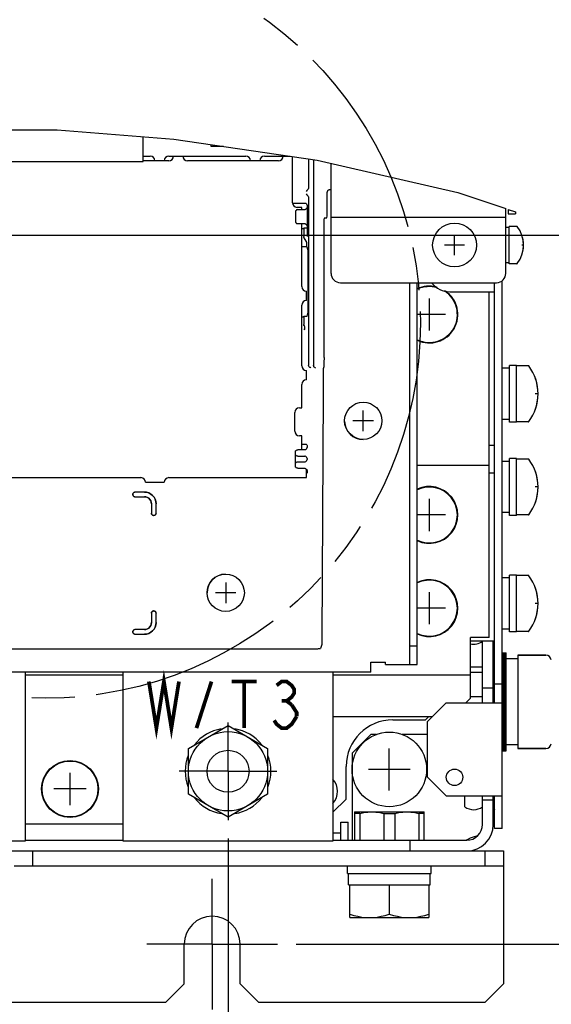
# Model space of a CAD drawing. Extents: x 27 to 410, y 33 to 287.
# Tile 27 of 31: x 262 to 291, y 76 to 129. Entities that reach past the tile are written whole.
import ezdxf

# ---------------------------------------------------------------- set-up
doc = ezdxf.new("R2010")
doc.units = 0
doc.header["$LTSCALE"] = 23.1
doc.linetypes.add('CENTER', pattern=[0.6, 0.375, -0.075, 0.075, -0.075])
doc.linetypes.add('PHANTOM', pattern=[0.8, 0.45, -0.05, 0.1, -0.05, 0.1, -0.05])
doc.layers.get('0').update_dxf_attribs({"linetype": 'CONTINUOUS'})
for name, color, linetype in [('ALL_AXIS', 7, 'CONTINUOUS'), ('ALL_CHAMFER_FEAT', 7, 'CONTINUOUS'), ('ALL_CURVE', 7, 'CONTINUOUS'), ('ALL_DIM', 7, 'CONTINUOUS'), ('ALL_FEATURES', 7, 'CONTINUOUS'), ('ALL_NOTE', 7, 'CONTINUOUS'), ('DEFAULT_3', 7, 'PHANTOM')]:
    doc.layers.add(name, color=color, linetype=linetype)
doc.dimstyles.get("Standard").update_dxf_attribs({"dimtxt": 2.5, "dimasz": 2.5, "dimexe": 1.25, "dimexo": 0.625, "dimtad": 1, "dimcen": 2.5, "dimazin": 3, "dimtfac": 1, "dimtmove": 0, "dimatfit": 3})

# ---------------------------------------------------------------- blocks, each defined once
blk = doc.blocks.new('_OPEN')
at = {"color": 0, "linetype": 'BYBLOCK'}
for p, q in [((0, 0), (-1, 0.25)), ((-1, -0.25), (0, 0)), ((-1, 0), (0, 0))]:
    blk.add_line(p, q, dxfattribs=at)
blk = doc.blocks.new('*D21')
at = {"layer": 'ALL_DIM', "color": 2, "linetype": 'CONTINUOUS'}
for p, q in [((240.169, 84.802), (240.169, 49.016)), ((273.169, 84.802), (273.169, 66.686)), ((273.169, 54.997), (273.169, 49.016)), ((240.169, 50.016), (256.669, 50.016)), ((273.169, 50.016), (256.669, 50.016))]:
    blk.add_line(p, q, dxfattribs=at)
at = {"layer": 'ALL_DIM', "color": 2, "linetype": 'CONTINUOUS', "xscale": 2, "yscale": 2, "zscale": 2, "rotation": 180}
blk.add_blockref('_OPEN', (240.169, 50.016), dxfattribs=at)
at = {"layer": 'ALL_DIM', "color": 2, "linetype": 'CONTINUOUS', "xscale": 2, "yscale": 2, "zscale": 2}
blk.add_blockref('_OPEN', (273.169, 50.016), dxfattribs=at)
blk = doc.blocks.new('*D23')
at = {"layer": 'ALL_DIM', "color": 2, "linetype": 'CONTINUOUS'}
for p, q in [((256.982, 117.166), (306.667, 117.166)), ((305.667, 117.166), (305.667, 98.153)), ((305.667, 79.141), (305.667, 98.153)), ((276.819, 79.141), (306.667, 79.141))]:
    blk.add_line(p, q, dxfattribs=at)
at = {"layer": 'ALL_DIM', "color": 2, "linetype": 'CONTINUOUS', "xscale": 2, "yscale": 2, "zscale": 2}
for p, rotation in [((305.667, 117.166), 90), ((305.667, 79.141), 270)]:
    blk.add_blockref('_OPEN', p, dxfattribs=dict(at, rotation=rotation))

msp = doc.modelspace()

# ---------------------------------------------------------------- linework, layer by layer
at = {"color": 7, "linetype": 'CONTINUOUS'}
for p, q in [((257.745, 122.807), (264, 122.828)), ((264, 122.828), (270.264, 122.33)), ((270.264, 122.33), (277.95, 121.203)), ((277.95, 121.203), (285.488, 119.467)), ((285.488, 119.467), (288.069, 118.6)), ((288.194, 118.558), (288.594, 118.424))]:
    msp.add_line(p, q, dxfattribs=at)
at = {"layer": 'ALL_AXIS', "color": 7, "linetype": 'CONTINUOUS'}
for p, q in [((268.619, 121.416), (268.994, 121.416)), ((269.994, 121.166), (268.619, 121.166)), ((269.994, 121.416), (274.119, 121.416)), ((275.869, 121.166), (270.994, 121.166)), ((275.119, 121.416), (276.502, 121.416)), ((276.619, 118.916), (276.619, 121.398)), ((278.694, 118.742), (278.694, 121.032)), ((277.119, 118.666), (276.869, 118.666)), ((277.119, 118.541), (277.119, 118.666)), ((277.119, 114.416), (277.119, 117.791)), ((288.244, 117.591), (288.069, 117.591)), ((288.663, 117.641), (288.244, 117.641)), ((288.244, 115.641), (288.244, 117.641)), ((288.244, 115.691), (288.069, 115.691)), ((288.663, 115.641), (288.244, 115.641)), ((277.369, 113.666), (277.369, 114.166)), ((277.119, 110.166), (277.119, 113.416)), ((277.369, 109.416), (277.369, 109.916)), ((288.269, 110.041), (287.869, 110.041)), ((288.644, 110.191), (288.269, 110.191)), ((288.269, 107.141), (288.269, 110.191)), ((288.644, 107.141), (288.644, 110.191)), ((289.282, 110.166), (288.644, 110.166)), ((277.119, 107.916), (277.119, 109.166)), ((276.994, 107.916), (277.119, 107.916)), ((276.744, 106.666), (276.744, 107.666)), ((288.269, 107.291), (287.869, 107.291)), ((288.644, 107.141), (288.269, 107.141)), ((289.282, 107.166), (288.644, 107.166)), ((277.119, 106.416), (276.994, 106.416)), ((277.119, 105.666), (277.119, 106.416)), ((288.644, 105.191), (288.269, 105.191)), ((288.269, 102.141), (288.269, 105.191)), ((288.644, 102.141), (288.644, 105.191)), ((289.282, 105.166), (288.644, 105.166)), ((277.369, 104.166), (277.369, 104.627)), ((288.269, 105.041), (287.869, 105.041)), ((251.119, 104.166), (268.494, 104.166)), ((269.994, 104.166), (277.369, 104.166)), ((268.744, 103.916), (269.744, 103.916)), ((288.269, 102.291), (287.869, 102.291)), ((288.644, 102.141), (288.269, 102.141)), ((289.282, 102.166), (288.644, 102.166)), ((288.269, 98.791), (287.869, 98.791)), ((288.644, 98.941), (288.269, 98.941)), ((288.269, 95.891), (288.269, 98.941)), ((288.644, 95.891), (288.644, 98.941)), ((289.282, 98.916), (288.644, 98.916)), ((288.269, 96.041), (287.869, 96.041)), ((288.644, 95.891), (288.269, 95.891)), ((289.282, 95.916), (288.644, 95.916)), ((286.819, 92.891), (286.819, 95.416)), ((287.394, 95.391), (287.469, 95.391)), ((287.869, 94.766), (288.094, 94.766)), ((287.944, 89.516), (287.944, 94.766)), ((288.019, 89.516), (288.019, 94.766)), ((288.094, 89.516), (288.094, 94.766)), ((290.211, 94.641), (288.719, 94.641)), ((288.719, 94.641), (288.719, 89.641)), ((288.719, 94.441), (288.094, 94.441)), ((287.469, 93.269), (287.394, 93.269)), ((271.044, 89.642), (273.169, 90.869)), ((273.169, 90.869), (275.294, 89.642)), ((288.719, 89.841), (288.094, 89.841)), ((271.044, 87.189), (271.044, 89.642)), ((275.294, 89.642), (275.294, 87.189)), ((287.869, 89.516), (288.094, 89.516)), ((290.211, 89.641), (288.719, 89.641)), ((273.169, 85.962), (271.044, 87.189)), ((275.294, 87.189), (273.169, 85.962)), ((285.869, 86.516), (285.869, 87.091)), ((279.944, 86.241), (283.694, 86.241)), ((287.394, 86.516), (287.469, 86.516)), ((278.794, 84.716), (285.969, 84.716)), ((282.944, 84.141), (282.944, 84.716)), ((279.569, 82.941), (279.569, 83.341)), ((279.569, 82.941), (284.069, 82.941)), ((279.632, 82.316), (279.632, 82.941)), ((284.007, 82.316), (284.007, 82.941)), ((284.069, 82.941), (284.069, 83.341)), ((279.632, 82.316), (284.007, 82.316)), ((279.694, 80.566), (279.694, 82.316)), ((281.819, 82.316), (281.819, 80.755)), ((283.944, 82.316), (283.944, 80.566)), ((279.694, 80.566), (283.944, 80.566))]:
    msp.add_line(p, q, dxfattribs=at)
at = {"layer": 'ALL_AXIS', "color": 3, "linetype": 'CONTINUOUS'}
for p, q in [((287.394, 92.891), (287.394, 95.416)), ((252.569, 84.141), (285.969, 84.141))]:
    msp.add_line(p, q, dxfattribs=at)
at = {"layer": 'ALL_AXIS', "color": 7, "linetype": 'CENTER'}
for p, q in [((273.169, 88.416), (273.169, 91.029)), ((273.169, 88.416), (270.556, 88.416)), ((273.169, 88.416), (275.783, 88.416)), ((273.169, 88.416), (273.169, 85.802)), ((272.319, 79.141), (272.319, 82.641)), ((272.319, 79.141), (268.819, 79.141)), ((272.319, 79.141), (275.819, 79.141)), ((272.319, 79.141), (272.319, 75.641))]:
    msp.add_line(p, q, dxfattribs=at)
at = {"layer": 'ALL_AXIS', "color": 7, "linetype": 'CONTINUOUS'}
for points in [[(279.694, 80.755), (279.916, 80.688), (280.129, 80.635), (280.339, 80.597), (280.548, 80.573), (280.757, 80.566)], [(280.757, 80.566), (280.965, 80.573), (281.174, 80.597), (281.384, 80.635), (281.597, 80.688), (281.819, 80.755)], [(281.819, 80.755), (282.041, 80.688), (282.254, 80.635), (282.464, 80.597), (282.673, 80.573), (282.882, 80.566)], [(282.882, 80.566), (283.09, 80.573), (283.299, 80.597), (283.509, 80.635), (283.722, 80.688), (283.944, 80.755)]]:
    msp.add_lwpolyline(points, dxfattribs=at)
for centre, radius in [((285.319, 116.641), 1.175), ((273.169, 88.416), 2.125), ((273.169, 88.416), 1.128), ((264.694, 87.466), 1.525)]:
    msp.add_circle(centre, radius, dxfattribs=at)
at = {"layer": 'ALL_AXIS', "color": 3, "linetype": 'CONTINUOUS'}
msp.add_circle((285.319, 88.091), 0.443, dxfattribs=at)
at = {"layer": 'ALL_AXIS', "color": 7, "linetype": 'CONTINUOUS'}
for centre, radius, start, end in [((268.994, 121.166), 0.25, 0, 90), ((269.994, 121.166), 0.25, 90, 180), ((269.994, 121.416), 0.25, 270, 360), ((270.994, 121.416), 0.25, 180, 270), ((274.119, 121.166), 0.25, 0, 90), ((275.119, 121.166), 0.25, 90, 180), ((275.869, 121.416), 0.25, 270, 360), ((276.869, 118.916), 0.25, 180, 270), ((287.394, 116.641), 1.625, 322.4557, 37.5443), ((277.369, 114.416), 0.25, 180, 270), ((283.969, 112.916), 1.525, 76.035, 115.2801), ((283.969, 112.916), 1.525, 244.7199, 55.6519), ((277.369, 113.416), 0.25, 90, 180), ((277.369, 110.166), 0.25, 180, 270), ((287.294, 108.666), 2.5, 323.4189, 36.5811), ((277.369, 109.166), 0.25, 90, 180), ((276.994, 107.666), 0.25, 90, 180), ((280.419, 107.216), 1, 181.9964, 270), ((276.994, 106.666), 0.25, 180, 270), ((287.294, 103.666), 2.5, 323.4189, 36.5811), ((268.494, 103.916), 0.25, 0, 90), ((269.994, 103.916), 0.25, 90, 180), ((283.969, 102.166), 1.525, 244.7199, 115.2801), ((273.044, 97.991), 1, 91.9964, 180), ((287.294, 97.416), 2.5, 323.4189, 36.5811), ((283.969, 97.166), 1.525, 244.7199, 115.2801), ((286.344, 96.004), 0.775, 256.8331, 307.7722), ((282.007, 88.677), 2.5, 90, 180), ((273.169, 88.416), 2.3, 99.0338, 141.7162), ((273.169, 88.416), 2.3, 38.2838, 80.9662), ((273.169, 88.416), 2.3, 158.3477, 201.6523), ((273.169, 88.416), 2.3, 338.3477, 21.6523), ((273.169, 88.416), 2.3, 218.2838, 260.9662), ((273.169, 88.416), 2.3, 279.0338, 321.7162), ((286.344, 87.129), 0.775, 232.2278, 307.7722), ((272.319, 79.141), 1.5, 0, 180)]:
    msp.add_arc(centre, radius, start, end, dxfattribs=at)
at = {"layer": 'ALL_CHAMFER_FEAT', "color": 7, "linetype": 'CONTINUOUS'}
for p, q in [((262.694, 83.341), (262.694, 84.141)), ((286.944, 84.141), (286.944, 83.341)), ((287.944, 84.141), (287.944, 83.341)), ((261.694, 83.341), (287.944, 83.341)), ((287.944, 82.166), (287.944, 77.016)), ((270.819, 77.016), (270.819, 79.141)), ((273.819, 77.016), (273.819, 79.141)), ((269.819, 76.016), (270.819, 77.016)), ((273.819, 77.016), (274.819, 76.016)), ((287.944, 77.016), (286.944, 76.016)), ((269.819, 76.016), (193.569, 76.016)), ((286.944, 76.016), (274.819, 76.016))]:
    msp.add_line(p, q, dxfattribs=at)
at = {"layer": 'ALL_CHAMFER_FEAT', "color": 3, "linetype": 'CONTINUOUS'}
msp.add_line((285.969, 84.141), (287.944, 84.141), dxfattribs=at)
at = {"layer": 'ALL_CURVE', "color": 40, "linetype": 'CONTINUOUS'}
for p, q in [((285.319, 116.103), (285.319, 117.178)), ((285.857, 116.641), (284.782, 116.641)), ((289.019, 116.641), (288.923, 116.641)), ((283.969, 112.053), (283.969, 113.778)), ((284.832, 112.916), (283.319, 112.916)), ((289.794, 108.666), (289.641, 108.666)), ((280.419, 106.666), (280.419, 107.766)), ((280.969, 107.216), (279.869, 107.216)), ((289.794, 103.666), (289.641, 103.666)), ((283.969, 101.303), (283.969, 103.028)), ((284.832, 102.166), (283.319, 102.166)), ((273.044, 98.541), (273.044, 97.441)), ((273.594, 97.991), (272.494, 97.991)), ((283.969, 96.303), (283.969, 98.028)), ((289.794, 97.416), (289.641, 97.416)), ((284.832, 97.166), (283.319, 97.166)), ((281.819, 87.391), (281.819, 89.641)), ((264.694, 86.603), (264.694, 88.328)), ((282.944, 88.516), (280.694, 88.516)), ((265.557, 87.466), (263.832, 87.466))]:
    msp.add_line(p, q, dxfattribs=at)
for centre, radius, start, end in [((287.394, 116.641), 1.625, 340.2168, 19.7832), ((287.294, 108.666), 2.5, 339.8182, 20.1818), ((287.294, 103.666), 2.5, 339.8182, 20.1818), ((287.294, 97.416), 2.5, 339.8182, 20.1818)]:
    msp.add_arc(centre, radius, start, end, dxfattribs=at)
at = {"layer": 'ALL_FEATURES', "color": 7, "linetype": 'CONTINUOUS'}
for p, q in [((268.619, 121.116), (268.619, 122.461)), ((272.244, 122.04), (272.244, 121.941)), ((272.244, 121.941), (272.922, 121.941)), ((254.619, 121.116), (268.619, 121.116)), ((277.483, 121.272), (277.483, 119.734)), ((277.744, 121.233), (277.744, 110.196)), ((278.494, 118.208), (278.494, 119.478)), ((278.694, 119.603), (278.619, 119.603)), ((277.246, 118.869), (276.625, 118.869)), ((277.371, 118.863), (277.404, 118.764)), ((277.483, 119.172), (277.483, 110.196)), ((276.779, 118.416), (276.779, 117.916)), ((277.279, 118.541), (276.904, 118.541)), ((277.404, 118.764), (277.404, 117.567)), ((278.694, 115.125), (278.694, 118.742)), ((288.069, 115.125), (288.069, 118.6)), ((288.194, 118.316), (288.594, 118.316)), ((288.594, 118.424), (288.594, 118.316)), ((276.904, 117.791), (277.279, 117.791)), ((278.316, 118.103), (278.459, 118.103)), ((278.316, 118.003), (278.317, 118.018)), ((278.316, 110.611), (278.316, 118.003)), ((278.317, 118.018), (278.319, 118.029)), ((278.401, 118.102), (278.416, 118.103)), ((278.459, 118.103), (278.494, 118.208)), ((288.069, 118.125), (278.694, 118.125)), ((277.227, 117.514), (277.119, 117.514)), ((277.242, 117.56), (277.227, 117.514)), ((277.227, 117.514), (277.227, 117.102)), ((277.367, 117.567), (277.404, 117.567)), ((277.404, 117.567), (277.405, 117.379)), ((277.405, 117.379), (277.405, 117.246)), ((277.367, 116.846), (277.246, 117.035)), ((277.387, 116.555), (277.387, 116.779)), ((277.405, 117.246), (277.406, 117.102)), ((277.387, 116.555), (277.119, 116.555)), ((277.387, 116.555), (277.475, 116.291)), ((277.475, 113.041), (277.475, 116.291)), ((279.194, 114.625), (287.569, 114.625)), ((283.319, 94.141), (283.319, 114.625)), ((287.469, 92.091), (287.469, 114.625)), ((277.406, 112.834), (277.475, 113.041)), ((277.227, 112.776), (277.119, 112.776)), ((277.227, 112.776), (277.242, 112.822)), ((277.227, 112.776), (277.227, 112.386)), ((277.281, 112.104), (277.242, 112.143)), ((277.267, 112.268), (277.285, 112.286)), ((277.483, 110.196), (277.483, 110.189)), ((277.744, 110.189), (277.744, 110.196)), ((278.308, 110.111), (278.27, 109.997)), ((278.267, 108.676), (278.205, 95.592)), ((278.267, 108.763), (278.267, 108.676)), ((277.279, 105.666), (276.904, 105.666)), ((277.264, 105.942), (277.119, 105.942)), ((277.389, 105.935), (277.404, 105.889)), ((277.404, 105.889), (277.404, 105.791)), ((287.169, 105.916), (287.469, 105.916)), ((276.779, 104.791), (276.779, 105.541)), ((276.904, 105.316), (277.279, 105.316)), ((277.404, 105.191), (277.404, 105.141)), ((276.904, 105.016), (277.279, 105.016)), ((276.904, 104.666), (277.279, 104.666)), ((277.404, 104.442), (277.389, 104.396)), ((277.404, 104.541), (277.404, 104.442)), ((287.169, 104.416), (287.469, 104.416)), ((268.056, 103.269), (268.056, 103.262)), ((268.057, 103.268), (268.057, 103.263)), ((268.683, 103.392), (268.178, 103.392)), ((268.178, 103.14), (268.681, 103.14)), ((268.682, 103.391), (268.179, 103.391)), ((268.179, 103.141), (268.682, 103.141)), ((269.056, 102.765), (269.056, 102.262)), ((269.057, 102.766), (269.057, 102.263)), ((269.307, 102.262), (269.307, 102.767)), ((269.307, 102.263), (269.307, 102.766)), ((269.178, 102.14), (269.185, 102.14)), ((269.179, 102.141), (269.184, 102.141)), ((269.056, 96.894), (269.056, 96.391)), ((269.057, 96.893), (269.057, 96.391)), ((269.185, 97.017), (269.178, 97.017)), ((269.184, 97.016), (269.179, 97.016)), ((269.307, 96.39), (269.307, 96.894)), ((269.307, 96.391), (269.307, 96.893)), ((268.056, 95.894), (268.056, 95.887)), ((268.057, 95.893), (268.057, 95.888)), ((268.681, 96.017), (268.178, 96.017)), ((268.178, 95.765), (268.683, 95.765)), ((268.682, 96.016), (268.179, 96.016)), ((268.179, 95.766), (268.682, 95.766)), ((278.197, 95.224), (278.123, 95.004)), ((282.919, 95.141), (283.319, 95.141)), ((286.169, 95.416), (287.469, 95.416)), ((237.465, 94.991), (277.873, 94.991)), ((288.719, 94.641), (290.211, 94.641)), ((282.919, 94.141), (283.319, 94.141)), ((286.169, 94.016), (286.819, 94.016)), ((262.294, 93.741), (262.294, 84.666)), ((267.544, 84.666), (267.544, 93.741)), ((278.794, 93.741), (278.794, 84.666)), ((286.169, 93.729), (286.819, 93.729)), ((287.869, 93.091), (287.469, 93.091)), ((286.819, 92.891), (287.394, 92.891)), ((286.819, 92.091), (286.819, 92.891)), ((286.169, 92.427), (286.819, 92.427)), ((282.007, 91.177), (283.757, 91.177)), ((283.757, 91.177), (283.921, 91.341)), ((280.819, 90.391), (279.819, 89.391)), ((281.138, 90.391), (280.819, 90.391)), ((283.869, 90.391), (282.501, 90.391)), ((279.819, 89.391), (279.819, 84.716)), ((288.719, 89.641), (290.211, 89.641)), ((279.507, 86.927), (279.507, 88.677)), ((278.794, 86.214), (279.507, 86.927)), ((286.819, 85.566), (286.819, 87.091)), ((286.819, 86.891), (287.394, 86.891)), ((287.469, 85.341), (287.469, 87.091)), ((279.944, 86.241), (279.944, 84.716)), ((280.231, 86.157), (279.944, 86.157)), ((280.231, 86.157), (280.231, 84.716)), ((281.532, 86.157), (282.106, 86.157)), ((281.532, 86.157), (281.532, 84.716)), ((282.106, 86.157), (282.106, 84.716)), ((283.694, 86.157), (283.407, 86.157)), ((283.407, 86.157), (283.407, 84.716)), ((283.694, 84.716), (283.694, 86.241)), ((287.414, 86.411), (287.393, 86.41)), ((279.219, 85.691), (279.619, 85.691)), ((279.219, 85.133), (279.219, 85.691)), ((279.619, 84.716), (279.619, 85.691)), ((278.794, 85.116), (279.219, 85.116)), ((279.219, 84.716), (279.219, 85.116)), ((287.869, 85.341), (287.469, 85.341)), ((262.294, 84.666), (251.044, 84.666)), ((278.794, 84.666), (267.544, 84.666)), ((285.944, 84.716), (285.968, 84.73)), ((285.968, 84.73), (285.998, 84.749)), ((287.944, 83.341), (287.944, 82.166))]:
    msp.add_line(p, q, dxfattribs=at)
at = {"layer": 'ALL_FEATURES', "color": 3, "linetype": 'CONTINUOUS'}
for p, q in [((288.194, 118.558), (288.194, 118.316)), ((282.919, 94.141), (282.919, 114.625)), ((287.869, 85.341), (287.869, 114.726)), ((285.069, 114.141), (287.469, 114.141)), ((287.169, 95.591), (287.169, 114.141)), ((283.319, 104.841), (287.169, 104.841)), ((287.169, 95.591), (286.169, 95.591)), ((286.169, 92.341), (286.169, 95.591)), ((280.819, 94.266), (281.619, 94.266)), ((280.819, 93.741), (280.819, 94.266)), ((281.619, 94.141), (281.619, 94.266)), ((281.619, 94.141), (282.919, 94.141)), ((280.819, 93.741), (235.419, 93.741)), ((262.294, 93.591), (267.544, 93.591)), ((278.794, 93.591), (286.169, 93.591)), ((287.394, 92.091), (287.394, 92.891)), ((284.869, 92.091), (283.869, 91.091)), ((284.869, 92.091), (287.869, 92.091)), ((285.919, 92.091), (286.169, 92.341)), ((284.119, 91.341), (278.794, 91.341)), ((283.869, 88.091), (283.869, 91.091)), ((283.869, 88.091), (284.869, 87.091)), ((284.869, 87.091), (287.869, 87.091)), ((287.394, 85.566), (287.394, 87.091)), ((287.45, 86.372), (287.394, 86.36)), ((287.47, 86.375), (287.45, 86.372)), ((262.294, 85.591), (267.544, 85.591)), ((262.294, 84.716), (267.544, 84.716))]:
    msp.add_line(p, q, dxfattribs=at)
at = {"layer": 'ALL_FEATURES', "color": 7, "linetype": 'CONTINUOUS'}
for points in [[(277.483, 119.734), (277.478, 119.692), (277.463, 119.649), (277.437, 119.606), (277.402, 119.563), (277.36, 119.52)], [(277.36, 119.386), (277.402, 119.343), (277.437, 119.3), (277.463, 119.257), (277.478, 119.214), (277.483, 119.172)], [(278.494, 119.478), (278.495, 119.49), (278.497, 119.504), (278.501, 119.518), (278.507, 119.534), (278.516, 119.549), (278.529, 119.565)], [(278.619, 119.603), (278.594, 119.601), (278.57, 119.593), (278.548, 119.581), (278.529, 119.565)], [(277.371, 118.863), (277.366, 118.864), (277.354, 118.866), (277.334, 118.867), (277.308, 118.868), (277.278, 118.869), (277.246, 118.869)], [(276.904, 118.541), (276.872, 118.536), (276.841, 118.524), (276.816, 118.504), (276.796, 118.478), (276.783, 118.448), (276.779, 118.416)], [(277.404, 118.666), (277.4, 118.633), (277.387, 118.603), (277.367, 118.577), (277.341, 118.557), (277.311, 118.545), (277.279, 118.541)], [(276.779, 117.916), (276.783, 117.883), (276.796, 117.853), (276.816, 117.827), (276.841, 117.807), (276.872, 117.795), (276.904, 117.791)], [(277.279, 117.791), (277.311, 117.786), (277.341, 117.774), (277.367, 117.754), (277.387, 117.728), (277.4, 117.698), (277.404, 117.666)], [(278.319, 118.029), (278.329, 118.053), (278.345, 118.074), (278.366, 118.09), (278.39, 118.1), (278.401, 118.102)], [(278.326, 118.043), (278.337, 118.06), (278.35, 118.075), (278.367, 118.088), (278.385, 118.097), (278.398, 118.101)], [(277.242, 117.56), (277.247, 117.562), (277.259, 117.564), (277.279, 117.565), (277.305, 117.566), (277.335, 117.567), (277.367, 117.567)], [(277.246, 117.035), (277.236, 117.056), (277.229, 117.079), (277.227, 117.102)], [(277.387, 116.779), (277.384, 116.803), (277.378, 116.825), (277.367, 116.846)], [(277.242, 112.822), (277.246, 112.823), (277.257, 112.825), (277.275, 112.826), (277.297, 112.827), (277.357, 112.829)], [(277.357, 112.829), (277.383, 112.83), (277.4, 112.832), (277.406, 112.834)], [(277.285, 112.286), (277.283, 112.287), (277.275, 112.293), (277.264, 112.302), (277.251, 112.316), (277.239, 112.335), (277.23, 112.359), (277.227, 112.387)], [(277.267, 112.268), (277.267, 112.263), (277.266, 112.25), (277.266, 112.23), (277.266, 112.205), (277.266, 112.143)], [(277.266, 112.143), (277.267, 112.128), (277.273, 112.115), (277.281, 112.104)], [(278.316, 110.611), (278.316, 110.516), (278.315, 110.425), (278.314, 110.341), (278.313, 110.266), (278.312, 110.204), (278.311, 110.156), (278.309, 110.125), (278.308, 110.111)], [(277.606, 110.064), (277.583, 110.068), (277.561, 110.075), (277.539, 110.088), (277.519, 110.105), (277.502, 110.128), (277.489, 110.156), (277.483, 110.189)], [(277.744, 110.189), (277.749, 110.161), (277.76, 110.133), (277.778, 110.108), (277.802, 110.087), (277.832, 110.071), (277.867, 110.064)], [(278.27, 109.997), (278.269, 109.991), (278.268, 109.978), (278.268, 109.958), (278.268, 109.933), (278.268, 109.903), (278.267, 108.763)], [(276.779, 105.541), (276.783, 105.573), (276.796, 105.603), (276.816, 105.629), (276.841, 105.649), (276.872, 105.661), (276.904, 105.666)], [(277.389, 105.935), (277.384, 105.937), (277.371, 105.939), (277.351, 105.94), (277.326, 105.941), (277.296, 105.942), (277.264, 105.942)], [(277.279, 105.666), (277.311, 105.67), (277.342, 105.682), (277.367, 105.702), (277.387, 105.728), (277.4, 105.758), (277.404, 105.791)], [(276.904, 105.316), (276.872, 105.32), (276.841, 105.332), (276.816, 105.352), (276.796, 105.378), (276.783, 105.408), (276.779, 105.441)], [(277.404, 105.191), (277.4, 105.223), (277.387, 105.253), (277.367, 105.279), (277.341, 105.299), (277.311, 105.311), (277.279, 105.316)], [(277.279, 105.016), (277.311, 105.02), (277.341, 105.032), (277.367, 105.052), (277.387, 105.078), (277.4, 105.108), (277.404, 105.141)], [(276.779, 104.891), (276.783, 104.923), (276.796, 104.953), (276.816, 104.979), (276.841, 104.999), (276.872, 105.011), (276.904, 105.016)], [(276.904, 104.666), (276.872, 104.67), (276.841, 104.682), (276.816, 104.702), (276.796, 104.728), (276.783, 104.758), (276.779, 104.791)], [(277.279, 104.666), (277.311, 104.661), (277.342, 104.649), (277.367, 104.629), (277.387, 104.603), (277.4, 104.573), (277.404, 104.541)], [(277.369, 104.392), (277.371, 104.393), (277.384, 104.394), (277.389, 104.396)], [(268.056, 103.269), (268.06, 103.301), (268.072, 103.33), (268.092, 103.356), (268.117, 103.375), (268.146, 103.387), (268.178, 103.392)], [(268.178, 103.14), (268.146, 103.144), (268.117, 103.156), (268.092, 103.176), (268.072, 103.201), (268.06, 103.231), (268.056, 103.262)], [(268.179, 103.391), (268.147, 103.386), (268.118, 103.374), (268.092, 103.355), (268.073, 103.329), (268.061, 103.3), (268.057, 103.268)], [(268.057, 103.263), (268.061, 103.231), (268.073, 103.202), (268.092, 103.177), (268.118, 103.157), (268.147, 103.145), (268.179, 103.141)], [(269.056, 102.765), (269.046, 102.848), (269.019, 102.928), (268.974, 102.999), (268.915, 103.058), (268.843, 103.103), (268.764, 103.13), (268.681, 103.14)], [(269.307, 102.766), (269.295, 102.888), (269.259, 103.005), (269.201, 103.113), (269.124, 103.208), (269.029, 103.285), (268.921, 103.343), (268.804, 103.379), (268.682, 103.391)], [(268.682, 103.141), (268.765, 103.131), (268.844, 103.103), (268.915, 103.059), (268.975, 102.999), (269.019, 102.928), (269.047, 102.849), (269.057, 102.766)], [(268.683, 103.392), (268.804, 103.379), (268.922, 103.344), (269.03, 103.286), (269.124, 103.208), (269.202, 103.114), (269.26, 103.006), (269.295, 102.889), (269.307, 102.767)], [(269.178, 102.14), (269.146, 102.144), (269.117, 102.156), (269.092, 102.176), (269.072, 102.201), (269.06, 102.231), (269.056, 102.262)], [(269.057, 102.263), (269.061, 102.231), (269.073, 102.202), (269.092, 102.177), (269.118, 102.157), (269.147, 102.145), (269.179, 102.141)], [(269.184, 102.141), (269.216, 102.145), (269.245, 102.157), (269.271, 102.177), (269.29, 102.202), (269.302, 102.231), (269.307, 102.263)], [(269.307, 102.262), (269.303, 102.231), (269.291, 102.201), (269.272, 102.176), (269.246, 102.156), (269.217, 102.144), (269.185, 102.14)], [(269.056, 96.894), (269.06, 96.926), (269.072, 96.955), (269.092, 96.981), (269.117, 97), (269.146, 97.012), (269.178, 97.017)], [(269.179, 97.016), (269.147, 97.011), (269.118, 96.999), (269.092, 96.98), (269.073, 96.954), (269.061, 96.925), (269.057, 96.893)], [(269.307, 96.893), (269.302, 96.925), (269.29, 96.954), (269.271, 96.98), (269.245, 96.999), (269.216, 97.011), (269.184, 97.016)], [(269.185, 97.017), (269.217, 97.012), (269.246, 97), (269.272, 96.981), (269.291, 96.955), (269.303, 96.926), (269.307, 96.894)], [(268.681, 96.017), (268.764, 96.026), (268.843, 96.054), (268.915, 96.098), (268.974, 96.158), (269.019, 96.229), (269.046, 96.308), (269.056, 96.391)], [(268.682, 95.766), (268.804, 95.778), (268.921, 95.813), (269.029, 95.871), (269.124, 95.949), (269.201, 96.043), (269.259, 96.151), (269.295, 96.269), (269.307, 96.391)], [(269.057, 96.391), (269.047, 96.307), (269.019, 96.228), (268.975, 96.157), (268.915, 96.097), (268.844, 96.053), (268.765, 96.025), (268.682, 96.016)], [(269.307, 96.39), (269.295, 96.268), (269.26, 96.15), (269.202, 96.042), (269.124, 95.948), (269.03, 95.87), (268.922, 95.812), (268.804, 95.777), (268.683, 95.765)], [(268.056, 95.894), (268.06, 95.926), (268.072, 95.955), (268.092, 95.981), (268.117, 96), (268.146, 96.012), (268.178, 96.017)], [(268.178, 95.765), (268.146, 95.769), (268.117, 95.781), (268.092, 95.801), (268.072, 95.826), (268.06, 95.856), (268.056, 95.887)], [(268.179, 96.016), (268.147, 96.011), (268.118, 95.999), (268.092, 95.98), (268.073, 95.954), (268.061, 95.925), (268.057, 95.893)], [(268.057, 95.888), (268.061, 95.856), (268.073, 95.827), (268.092, 95.802), (268.118, 95.782), (268.147, 95.77), (268.179, 95.766)], [(278.205, 95.592), (278.204, 95.495), (278.203, 95.408), (278.202, 95.334), (278.2, 95.278), (278.199, 95.241), (278.197, 95.224)], [(277.873, 94.991), (277.928, 94.991), (277.981, 94.992), (278.028, 94.993), (278.067, 94.995), (278.097, 94.998), (278.116, 95.001), (278.123, 95.004)], [(280.231, 86.157), (280.45, 86.203), (280.667, 86.231), (280.882, 86.241)], [(280.882, 86.241), (281.097, 86.231), (281.313, 86.203), (281.532, 86.157)], [(282.106, 86.157), (282.325, 86.203), (282.542, 86.231), (282.757, 86.241)], [(282.757, 86.241), (282.972, 86.231), (283.188, 86.203), (283.407, 86.157)], [(287.469, 86.383), (287.464, 86.397), (287.45, 86.406), (287.426, 86.411), (287.414, 86.411)], [(285.998, 84.749), (286.042, 84.774), (286.101, 84.805), (286.178, 84.842), (286.274, 84.881), (286.389, 84.919), (286.521, 84.951), (286.561, 84.956)]]:
    msp.add_lwpolyline(points, dxfattribs=at)
for centre, radius in [((280.419, 107.216), 1), ((273.044, 97.991), 1), ((281.819, 88.516), 2), ((264.694, 87.466), 1.5)]:
    msp.add_circle(centre, radius, dxfattribs=at)
for centre, radius, start, end in [((288.663, 117.616), 0.025, 37.5443, 90), ((288.663, 115.666), 0.025, 270, 322.4557), ((279.194, 115.125), 0.5, 180, 270), ((287.569, 115.125), 0.5, 270, 360), ((283.969, 112.916), 1.5, 73.9971, 115.6793), ((283.969, 112.916), 1.5, 244.3206, 57.6156), ((289.282, 110.141), 0.025, 36.5811, 90), ((289.282, 107.191), 0.025, 270, 323.4189), ((289.282, 105.141), 0.025, 36.5811, 90), ((283.969, 102.166), 1.5, 244.3206, 115.6793), ((289.282, 102.191), 0.025, 270, 323.4189), ((289.282, 98.891), 0.025, 36.5811, 90), ((283.969, 97.166), 1.5, 244.3206, 115.6793), ((289.282, 95.941), 0.025, 270, 323.4189), ((290.211, 94.341), 0.3, 8.5308, 90), ((290.211, 89.941), 0.3, 270, 351.4692), ((278.044, 87.341), 1, 318.742, 41.2505), ((285.969, 85.566), 0.85, 270, 360)]:
    msp.add_arc(centre, radius, start, end, dxfattribs=at)
at = {"layer": 'ALL_FEATURES', "color": 3, "linetype": 'CONTINUOUS'}
for centre, radius, start, end in [((285.069, 115.391), 1.25, 218.1552, 270), ((285.969, 85.566), 1.425, 270, 360)]:
    msp.add_arc(centre, radius, start, end, dxfattribs=at)
at = {"layer": 'ALL_NOTE', "color": 4, "linetype": 'CONTINUOUS', "const_width": 0.2}
for points in [[(268.923, 93.23), (269.326, 90.73), (269.729, 93.23), (270.132, 90.73), (270.535, 93.23)], [(271.476, 90.73), (272.282, 93.23)], [(273.357, 93.23), (274.701, 93.23)], [(274.029, 93.23), (274.029, 90.73)], [(275.776, 93.022), (276.045, 93.23), (276.313, 93.23), (276.582, 93.022), (276.717, 92.814), (276.717, 92.605), (276.582, 92.397), (276.313, 92.189), (276.582, 91.98)], [(276.045, 92.189), (276.313, 92.189)], [(276.582, 91.98), (276.851, 91.564), (276.851, 91.355)], [(276.851, 91.355), (276.582, 90.939), (276.313, 90.73), (276.045, 90.73), (275.776, 90.939), (275.642, 91.147)]]:
    msp.add_lwpolyline(points, dxfattribs=at)
at = {"layer": 'DEFAULT_3', "color": 8, "linetype": 'PHANTOM'}
msp.add_circle((263.352, 112.464), 20.133, dxfattribs=at)

# ---------------------------------------------------------------- dimensions: what is measured, and where the dimension line sits
at = {"layer": 'ALL_DIM', "color": 2, "linetype": 'CONTINUOUS'}
dim = msp.add_linear_dim(base=(305.667160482, 79.140629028), p1=(256.982086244, 117.165629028), p2=(276.819070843, 79.140629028), angle=270, dimstyle='Standard', dxfattribs=at)
dim.commit()
dim.dimension.update_dxf_attribs({"geometry": '*D23', "text_midpoint": (304.867160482, 94.025129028), "dimtype": 128})
dim = msp.add_linear_dim(base=(273.169, 50.016), p1=(240.169, 84.802), p2=(273.169, 84.802), dimstyle='Standard', dxfattribs=at)
dim.commit()
dim.dimension.update_dxf_attribs({"geometry": '*D21', "text_midpoint": (244.285, 50.816), "dimtype": 128})

doc.saveas('drawing.dxf')
